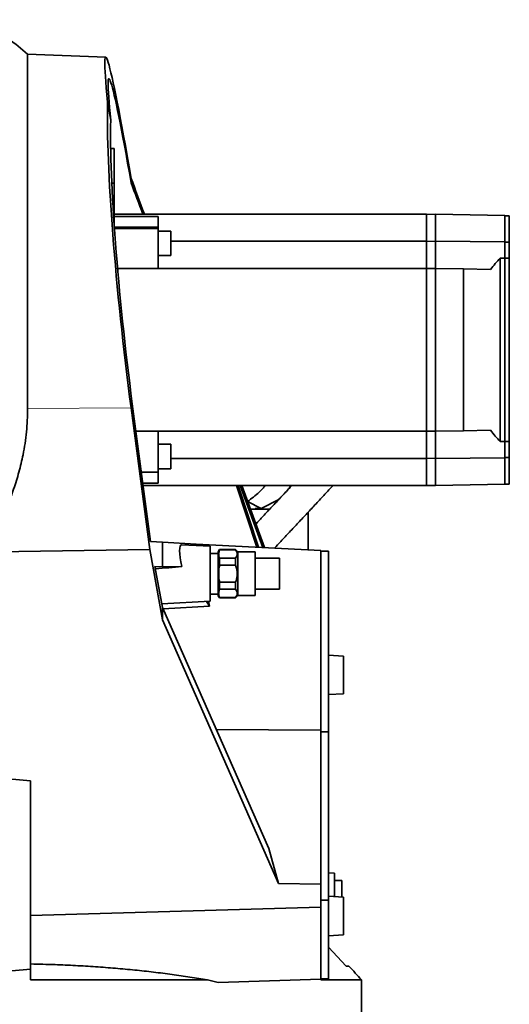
# Model space of a CAD drawing. Header units: millimetres. Extents: x 0 to 11920, y 0 to 8400.
# Tile 6 of 56: x 2783 to 3108, y 1972 to 2625. Entities that reach past the tile are written whole.
import ezdxf

# ---------------------------------------------------------------- set-up
doc = ezdxf.new("R2010")
doc.units = ezdxf.units.MM
doc.header["$LTSCALE"] = 20

msp = doc.modelspace()

# ---------------------------------------------------------------- linework, layer by layer
at = {"color": 7, "linetype": 'Continuous', "lineweight": 35}
for p, q in [((2840.52, 2599.98), (2788.74, 2601.79)), ((2788.74, 2366.75), (2788.74, 2601.79)), ((2841.82, 2570.08), (2843.87, 2557.99)), ((2846.23, 2539.2), (2843.83, 2539.2)), ((2846.23, 2516.2), (2846.23, 2539.2)), ((2846.23, 2516.2), (2844.57, 2516.2)), ((2846.23, 2502.7), (2846.23, 2516.2)), ((2857.38, 2516.53), (2857.38, 2519.47)), ((2846.23, 2489.2), (2846.23, 2502.7)), ((2846.23, 2495.7), (3053.23, 2495.7)), ((3053.23, 2477.7), (3053.23, 2495.7)), ((3053.23, 2495.6), (3059.23, 2495.7)), ((3059.23, 2495.7), (3059.23, 2477.7)), ((3105.23, 2494.9), (3059.23, 2495.7)), ((2846.12, 2489.2), (2846.23, 2489.2)), ((2846.23, 2494.1), (2875.23, 2494.1)), ((2875.23, 2494.1), (2875.23, 2487.15)), ((3105.23, 2494.9), (3105.23, 2477.3)), ((3105.23, 2494.7), (3108.23, 2494.7)), ((3108.23, 2477.2), (3108.23, 2494.7)), ((2846.26, 2487.15), (2875.23, 2487.15)), ((2846.33, 2486.14), (2875.23, 2486.14)), ((2875.23, 2487.15), (2875.23, 2486.14)), ((2875.23, 2486.14), (2875.23, 2459.7)), ((2883.73, 2484.55), (2875.23, 2484.55)), ((2883.73, 2468.28), (2883.73, 2484.55)), ((2883.73, 2477.7), (3053.23, 2477.7)), ((3053.23, 2459.7), (3053.23, 2477.7)), ((3053.23, 2477.65), (3059.23, 2477.7)), ((3105.23, 2477.3), (3059.23, 2477.7)), ((3059.23, 2477.7), (3059.23, 2459.7)), ((3105.23, 2477.3), (3105.23, 2466.58)), ((3105.23, 2477.2), (3108.23, 2477.2)), ((3108.23, 2466.5), (3108.23, 2477.2)), ((2875.23, 2468.28), (2883.73, 2468.28)), ((3102.23, 2344.81), (3102.23, 2466.6)), ((3102.23, 2466.6), (3105.23, 2466.58)), ((3105.23, 2344.83), (3105.23, 2466.58)), ((3105.23, 2466.5), (3108.23, 2466.5)), ((3108.23, 2344.91), (3108.23, 2466.5)), ((2848.4, 2459.7), (3053.23, 2459.7)), ((3053.23, 2459.6), (3059.23, 2459.7)), ((3053.23, 2351.7), (3053.23, 2459.7)), ((3059.23, 2459.7), (3059.23, 2351.7)), ((3077.8, 2459.38), (3059.23, 2459.7)), ((3077.8, 2352.03), (3077.8, 2459.38)), ((3077.8, 2459.38), (3095.8, 2459.06)), ((2857.35, 2367.22), (2869.75, 2273.29)), ((2858.18, 2369.86), (2870.18, 2278.46)), ((2860.57, 2351.7), (3053.23, 2351.7)), ((2875.23, 2351.7), (2875.23, 2324.58)), ((3053.23, 2351.81), (3059.23, 2351.7)), ((3053.23, 2333.7), (3053.23, 2351.7)), ((3077.8, 2352.03), (3059.23, 2351.7)), ((3059.23, 2351.7), (3059.23, 2333.7)), ((3095.8, 2352.34), (3077.8, 2352.03)), ((2883.73, 2343.13), (2875.23, 2343.13)), ((2883.73, 2329.87), (2883.73, 2343.13)), ((3105.23, 2344.83), (3102.23, 2344.81)), ((3105.23, 2344.91), (3108.23, 2344.91)), ((3105.23, 2344.83), (3105.23, 2334.11)), ((3108.23, 2334.2), (3108.23, 2344.91)), ((2883.73, 2333.7), (3053.23, 2333.7)), ((3053.23, 2333.76), (3059.23, 2333.7)), ((3053.23, 2315.7), (3053.23, 2333.7)), ((3105.23, 2334.11), (3059.23, 2333.7)), ((3059.23, 2333.7), (3059.23, 2315.7)), ((3105.23, 2334.2), (3108.23, 2334.2)), ((3105.23, 2334.11), (3105.23, 2316.51)), ((3108.23, 2316.7), (3108.23, 2334.2)), ((2875.23, 2326.86), (2883.73, 2326.86)), ((2883.73, 2326.86), (2883.73, 2329.87)), ((2875.23, 2324.58), (2864.12, 2324.58)), ((2875.23, 2324.58), (2875.23, 2317.31)), ((2875.23, 2317.31), (2865.08, 2317.31)), ((2865.29, 2315.7), (3053.23, 2315.7)), ((2927.21, 2315.7), (2940.73, 2274.77)), ((2941.83, 2274.71), (2928.31, 2315.7)), ((2929.68, 2315.7), (2944.76, 2274.56)), ((2930.79, 2315.7), (2945.79, 2274.5)), ((3053.23, 2315.81), (3059.23, 2315.7)), ((3105.23, 2316.51), (3059.23, 2315.7)), ((3105.23, 2316.7), (3108.23, 2316.7)), ((2943.61, 2300.4), (2955.38, 2306.5)), ((2934.67, 2305.06), (2943.61, 2300.4)), ((2949.38, 2300.1), (2936.47, 2300.1)), ((2943.61, 2300.4), (2939.61, 2300.39)), ((2974.87, 2272.98), (2974.87, 2298.08)), ((2869.75, 2273.29), (2754.23, 2271.57)), ((2869.75, 2273.29), (2878.23, 2226.71)), ((2878.23, 2278.04), (2870.18, 2278.46)), ((2878.23, 2278.04), (2878.23, 2261.7)), ((2900.49, 2276.88), (2878.23, 2278.04)), ((2909.73, 2275.41), (2890.97, 2276.4)), ((2900.49, 2276.88), (2900.7, 2275.89)), ((2983.23, 2272.54), (2900.49, 2276.88)), ((2909.73, 2275.41), (2909.73, 2238.99)), ((2916.04, 2273.2), (2915.23, 2271.8)), ((2926.73, 2273.2), (2916.04, 2273.2)), ((2916.04, 2273.2), (2916.04, 2272.98)), ((2928.2, 2271.74), (2926.73, 2273.2)), ((2926.73, 2272.98), (2926.73, 2273.2)), ((2915.23, 2270.7), (2909.73, 2270.7)), ((2915.23, 2271.8), (2915.23, 2242.6)), ((2916.04, 2272.98), (2926.73, 2272.98)), ((2916.04, 2267.41), (2916.04, 2262.77)), ((2926.73, 2267.41), (2916.04, 2267.41)), ((2926.73, 2262.77), (2926.73, 2267.41)), ((2939.73, 2271.74), (2928.2, 2271.74)), ((2928.2, 2271.74), (2928.2, 2257.2)), ((2939.73, 2271.74), (2939.73, 2242.67)), ((2955.73, 2267.51), (2939.73, 2267.51)), ((2955.73, 2267.51), (2955.73, 2246.9)), ((2983.23, 2272.54), (2983.23, 2153.44)), ((2988.23, 2272.23), (2983.23, 2272.23)), ((2988.23, 2152.4), (2988.23, 2272.23)), ((2878.23, 2261.7), (2873.18, 2262.08)), ((2873.18, 2262.08), (2878.23, 2234.83)), ((2878.23, 2261.7), (2891.01, 2261.93)), ((2916.04, 2262.77), (2926.73, 2262.77)), ((2928.2, 2257.2), (2928.2, 2242.67)), ((2926.73, 2251.64), (2916.04, 2251.64)), ((2916.04, 2251.64), (2916.04, 2247)), ((2916.04, 2247), (2926.73, 2247)), ((2926.73, 2247), (2926.73, 2251.64)), ((2909.73, 2243.7), (2915.23, 2243.7)), ((2915.23, 2242.6), (2916.04, 2241.2)), ((2916.04, 2241.43), (2916.04, 2241.2)), ((2926.73, 2241.43), (2916.04, 2241.43)), ((2916.04, 2241.2), (2926.73, 2241.2)), ((2926.73, 2241.2), (2928.2, 2242.67)), ((2926.73, 2241.2), (2926.73, 2241.43)), ((2928.2, 2242.67), (2939.73, 2242.67)), ((2939.73, 2246.9), (2955.73, 2246.9)), ((2877.77, 2237.32), (2909.73, 2238.99)), ((2878.23, 2234.83), (2878.23, 2226.71)), ((2878.23, 2234.83), (2948.73, 2074.82)), ((2878.64, 2233.89), (2909.34, 2235.66)), ((2907.36, 2238.87), (2909.34, 2235.66)), ((2908.63, 2238.94), (2909.34, 2235.66)), ((2878.23, 2226.71), (2955.13, 2051.64)), ((2998.23, 2202.6), (2988.23, 2203.21)), ((2998.23, 2190.1), (2998.23, 2202.6)), ((2998.23, 2177.6), (2998.23, 2190.1)), ((2988.23, 2176.99), (2998.23, 2177.6)), ((2983.23, 2153.44), (2913.86, 2153.95)), ((2983.23, 2153.44), (2983.23, 2051.34)), ((2988.23, 2152.4), (2983.23, 2152.4)), ((2988.23, 2040.74), (2988.23, 2152.4)), ((2790.73, 2119.79), (2748.23, 2123.73)), ((2790.73, 1994.82), (2790.73, 2119.79)), ((2948.73, 2074.82), (2955.13, 2051.64)), ((2992.23, 2058.45), (2988.23, 2058.73)), ((2992.23, 2042.97), (2992.23, 2058.45)), ((2955.13, 2051.64), (2983.23, 2051.34)), ((2983.23, 2051.34), (2983.23, 2050.95)), ((2997.23, 2053.6), (2992.23, 2053.6)), ((2997.23, 2042.66), (2997.23, 2053.6)), ((2983.23, 2040.74), (2983.23, 2050.95)), ((2988.23, 2040.74), (2983.23, 2040.74)), ((2983.23, 2036.76), (2983.23, 2040.74)), ((2998.23, 2042.6), (2988.23, 2043.21)), ((2988.23, 1988.46), (2988.23, 2040.74)), ((2998.23, 2030.1), (2998.23, 2042.6)), ((2790.73, 2030.39), (2983.23, 2036.04)), ((2983.23, 2036.76), (2983.23, 2036.04)), ((2983.23, 2036.04), (2983.23, 1988.31)), ((2998.23, 2017.6), (2998.23, 2030.1)), ((2988.23, 2016.99), (2998.23, 2017.6)), ((3000.04, 1996.91), (2988.23, 2009.41)), ((2748.23, 1991.1), (2790.73, 1994.82)), ((2790.73, 1987.74), (2790.73, 1994.82)), ((2908.02, 1987.74), (2790.73, 1987.74)), ((2915.16, 1985.93), (2983.23, 1988.31)), ((2988.23, 1988.46), (2983.23, 1988.46)), ((2983.23, 1987.74), (2983.23, 1988.31)), ((3010.23, 1987.74), (2983.23, 1987.74)), ((3010.23, 1943.29), (3010.23, 1987.74))]:
    msp.add_line(p, q, dxfattribs=at)
at = {"color": 8, "linetype": 'Continuous', "lineweight": 18}
msp.add_line((2857.35, 2367.22), (2788.74, 2366.75), dxfattribs=at)
at = {"color": 7, "linetype": 'Continuous', "lineweight": 35, "flags": 128}
msp.add_lwpolyline([(2962.44, 2313.91), (2963.1, 2315.42), (2963.21, 2315.7)], dxfattribs=at)
at = {"color": 7, "linetype": 'Continuous', "lineweight": 35}
for centre, radius, start, end in [((2496.17, 2259.88), 450, 49.44661, 51.54278), ((2564.17, 1586.45), 600, 41.97576, 43.15209)]:
    msp.add_arc(centre, radius, start, end, dxfattribs=at)
for centre, major_axis, ratio, start_param, end_param in [((2869.45, 2406.71), (-28.96, 193.26), 0.029996, 5.330853, 6.842356), ((2869.75, 2404.76), (-27.1, 180.85), 0.029996, 5.374114, 6.838599), ((2869.47, 2406.47), (-22.17, 193.26), 0.086536, 0.551378, 1.765362), ((2869.74, 2404.98), (-20.75, 180.84), 0.086536, 0.552324, 1.756353), ((2883.49, 2407.92), (-63.69, 192.74), 0.060792, 5.165094, 5.30941), ((2884.97, 2403.62), (-59.92, 181.35), 0.060792, 5.224795, 5.364222), ((3165.94, 2405.7), (88.14, 0), 0.999848, 2.378729, 2.491161), ((3165.94, 2405.7), (88.14, 0), 0.999848, 3.792024, 3.904456), ((2896.1, 2257.47), (-5.38, 18.89), 0.195178, 6.216442, 7.560621), ((2606.58, 2236.78), (389.73, 34.09), 0.001004, 0.75266, 0.816304), ((2748.23, 1906.23), (261.97, 11.22), 0.363392, 0.864458, 0.899319)]:
    msp.add_ellipse(centre, major_axis=major_axis, ratio=ratio, start_param=start_param, end_param=end_param, dxfattribs=at)
for points, knots in [([(2759.02, 2272.06), (2761.04, 2275.3), (2765.1, 2281.78), (2770.49, 2291.89), (2775.36, 2302.39), (2779.59, 2313.29), (2783.11, 2324.57), (2785.52, 2334.72), (2787.08, 2343.64), (2788.03, 2351.29), (2788.63, 2359), (2788.71, 2364.17), (2788.74, 2366.75)], [0, 0, 0, 0, 0.113384, 0.226851, 0.340214, 0.457539, 0.574986, 0.692285, 0.768857, 0.845428, 0.922714, 1, 1, 1, 1]), ([(2934.61, 2305.08), (2935.92, 2306.07), (2938.61, 2308.11), (2941.89, 2310.83), (2944.28, 2313.24), (2945.51, 2314.64), (2946.07, 2315.51), (2946.19, 2315.7)], [0, 0, 0, 0, 0.297, 0.613797, 0.79947, 0.95585, 1, 1, 1, 1]), ([(2963.97, 2315.7), (2963.5, 2315.2), (2961.11, 2312.63), (2956.72, 2307.94), (2950.84, 2301.66), (2945.31, 2295.75), (2941.69, 2291.91), (2940.08, 2290.19)], [0, 0, 0, 0, 0.060859, 0.311934, 0.559334, 0.802713, 1, 1, 1, 1]), ([(2952.45, 2274.15), (2953.83, 2275.62), (2957.2, 2279.21), (2962.5, 2284.85), (2968.37, 2291.12), (2974.24, 2297.4), (2980.1, 2303.67), (2985.79, 2309.77), (2989.53, 2313.78), (2991.31, 2315.7), (2991.31, 2315.7)], [0, 0, 0, 0, 0.101738, 0.247797, 0.396272, 0.546975, 0.699713, 0.854017, 0.999485, 1, 1, 1, 1]), ([(2916.04, 2272.98), (2915.81, 2272.27), (2915.35, 2270.83), (2915.49, 2268.95), (2915.89, 2267.82), (2916.04, 2267.41)], [0, 0, 0, 0, 0.38361, 0.776815, 1, 1, 1, 1]), ([(2926.73, 2267.41), (2927.01, 2267.87), (2927.58, 2268.81), (2927.81, 2270.25), (2927.54, 2271.66), (2927, 2272.53), (2926.73, 2272.98)], [0, 0, 0, 0, 0.254784, 0.517011, 0.755134, 1, 1, 1, 1]), ([(2916.04, 2262.77), (2915.95, 2262.33), (2915.61, 2260.52), (2915.35, 2257.24), (2915.6, 2253.94), (2915.95, 2252.09), (2916.04, 2251.64)], [0, 0, 0, 0, 0.120422, 0.494037, 0.877035, 1, 1, 1, 1]), ([(2926.73, 2251.64), (2926.89, 2252.15), (2927.29, 2253.39), (2927.68, 2255.43), (2927.78, 2257.82), (2927.49, 2260.3), (2926.98, 2261.94), (2926.73, 2262.77)], [0, 0, 0, 0, 0.142446, 0.343107, 0.547926, 0.771256, 1, 1, 1, 1]), ([(2916.04, 2247), (2915.81, 2246.29), (2915.35, 2244.85), (2915.49, 2242.97), (2915.89, 2241.84), (2916.04, 2241.43)], [0, 0, 0, 0, 0.38361, 0.776815, 1, 1, 1, 1]), ([(2926.73, 2241.43), (2927.01, 2241.89), (2927.58, 2242.83), (2927.81, 2244.26), (2927.54, 2245.68), (2927, 2246.55), (2926.73, 2247)], [0, 0, 0, 0, 0.254784, 0.517011, 0.755134, 1, 1, 1, 1]), ([(2908.02, 1987.74), (2904.16, 1988.38), (2896.46, 1989.66), (2884.53, 1991.37), (2872.35, 1992.92), (2859.82, 1994.29), (2846.99, 1995.48), (2833.84, 1996.49), (2820.49, 1997.29), (2806.12, 1997.95), (2796.14, 1998.18), (2790.73, 1998.31)], [0, 0, 0, 0, 0.106663, 0.213326, 0.320724, 0.428122, 0.537864, 0.647605, 0.758168, 0.868731, 1, 1, 1, 1]), ([(3001.89, 1996.81), (3001.82, 1996.81), (3001.67, 1996.82), (3000.58, 1996.88), (3000.04, 1996.91)], [0, 0, 0, 0, 0.495057, 1, 1, 1, 1])]:
    msp.add_open_spline(points, degree=3, knots=knots, dxfattribs=at)

doc.saveas('drawing.dxf')
